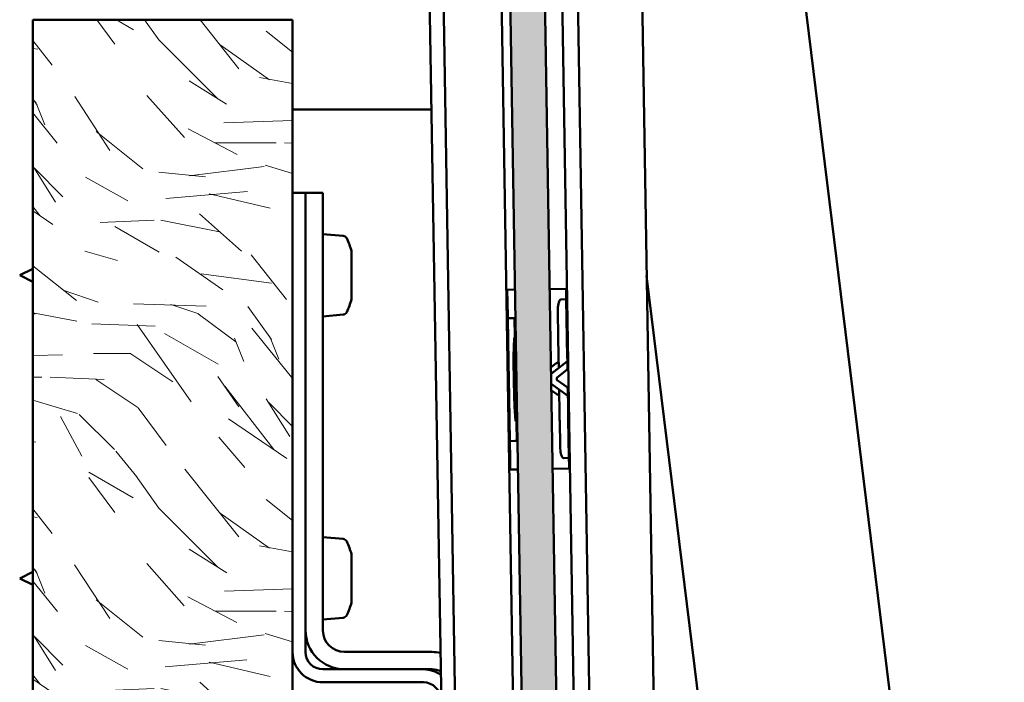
# Model space of a CAD drawing. Header units: millimetres. Extents: x 200 to 13555, y -185 to 8310.
# Tile 83 of 94: x 9221 to 9334, y 4506 to 4583. Entities that reach past the tile are written whole.
import ezdxf

# ---------------------------------------------------------------- set-up
doc = ezdxf.new("R2010")
doc.units = ezdxf.units.MM
doc.header["$LTSCALE"] = 10
doc.layers.add('Schraffur', color=7, linetype='Continuous', lineweight=18)
doc.layers.add('Sichtbare Kanten(DIN)', color=7, linetype='Continuous', lineweight=50)

msp = doc.modelspace()

# ---------------------------------------------------------------- hatches: boundary and pattern name
at = {"layer": 'Schraffur'}
h = msp.add_hatch(dxfattribs=at)
h.set_pattern_fill('WOOD', color=256, scale=38.23228370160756, angle=120.00017538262, style=0, pattern_type=2)
h.set_pattern_definition([(115.23617538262, (-5.62871197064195, -3.249761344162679), (177.1654283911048, -383.3264295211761), [4.603778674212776, -455.774700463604]), (131.31007538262, (-7.591560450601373, 0.9146095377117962), (-109.5750044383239, 113.3241373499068), [5.848430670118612, -189.0987868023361]), (165.00017538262, (-11.45229904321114, 5.30763280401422), (-33.11008066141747, -19.11624911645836), [4.325485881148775, -49.74325967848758]), (166.84777538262, (-15.63040413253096, 6.427138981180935), (-764.2771678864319, 176.7971829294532), [8.384989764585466, -830.114636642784]), (132.99477538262, (-23.79545187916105, 8.335050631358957), (238.2662641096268, -259.758219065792), [5.100836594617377, -504.979649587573]), (120.00017538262, (-27.27386560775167, 12.06587248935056), (-52.22631361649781, 13.99382721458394), [9.558070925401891, -28.67421277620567]), (110.5381753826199, (-32.0529264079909, 20.34339009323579), (62.4722023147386, -184.6662940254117), [4.651148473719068, -227.9068486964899]), (114.28917538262, (-14.56843098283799, -8.41114700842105), (138.9338814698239, -317.1079226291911), [3.842306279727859, -380.3875188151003]), (120.00017538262, (-16.14895459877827, -4.908977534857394), (-52.22631361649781, 13.99382721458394), [5.734842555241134, -32.49744114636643]), (148.30097538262, (-19.01639107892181, 0.05753302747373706), (-408.9399162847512, 249.513365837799), [5.644920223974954, -558.8489373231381]), (172.12517538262, (-23.81920762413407, 3.023705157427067), (242.015179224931, -36.85912366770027), [8.718298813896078, -427.1960683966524]), (159.28957538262, (-32.4552943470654, 4.218191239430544), (-280.2477040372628, 103.0791941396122), [5.433839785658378, -537.9473478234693]), (126.34037538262, (-37.53798743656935, 6.139837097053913), (-186.0400342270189, 245.764239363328), [6.924172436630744, -339.283990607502]), (108.1111753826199, (-41.64111262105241, 11.71732490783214), (168.2937329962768, -520.8896911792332), [7.423371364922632, -734.912426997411]), (113.2901753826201, (-24.83255281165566, -14.3371824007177), (-138.9352784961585, 317.1073833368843), [6.544296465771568, -647.888102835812]), (123.36667538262, (-27.42011274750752, -8.326145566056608), (-338.970059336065, 510.6442682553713), [6.510728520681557, -644.5618941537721]), (153.69027538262, (-31.00097479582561, -2.888596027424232), (71.34255827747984, -47.1038405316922), [6.892439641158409, -130.9558943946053]), (167.48977538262, (-37.17941831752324, 0.16629021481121), (-555.3717487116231, 120.8212079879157), [6.223756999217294, -616.1514841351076]), (134.93157538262, (-43.2554135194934, 1.514448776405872), (-309.6095518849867, 306.8628787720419), [5.935256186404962, -587.5881449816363]), (120.00017538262, (-47.44725281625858, 5.716309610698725), (-52.22631361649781, 13.99382721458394), [4.587874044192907, -33.64440965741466]), (107.00517538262, (-49.74120200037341, 9.689518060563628), (-105.8237955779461, 336.2238380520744), [5.100836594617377, -504.979649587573]), (120.00017538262, (-5.926035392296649, 10.26412182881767), (-52.22631361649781, 13.99382721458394), [0, -38.23228370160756]), (343.1521753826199, (-13.56882000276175, 12.03209520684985), (-750.2818375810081, 229.0283769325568), [8.384989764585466, -830.114636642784]), (326.56517538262, (-38.65378094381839, -9.51432278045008), (52.22628454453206, -13.99384438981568), [3.419610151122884, -82.07018483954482]), (308.13017538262, (-35.8000786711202, -11.39847868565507), (147.8072378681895, -179.5445023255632), [5.406847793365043, -264.9363447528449]), (276.80117538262, (-32.46160321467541, -15.65156367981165), (29.35958536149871, -203.782908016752), [2.91169426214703, -288.2568908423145]), (146.56527538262, (-13.56882000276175, 12.03209520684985), (-52.22630896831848, 13.99375323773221), [4.274484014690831, -81.21531097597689]), (126.70997538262, (-17.13594784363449, 14.3872900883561), (205.1561442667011, -278.8746324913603), [6.544296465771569, -647.8881028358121]), (109.87517538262, (-21.04791059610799, 19.63367719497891), (-225.6418352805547, 620.2197580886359), [10.87437022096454, -1076.563760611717]), (109.69517538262, (-1.986604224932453, -1.146974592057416), (-81.5868810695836, 217.7770643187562), [4.274484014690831, -423.1740321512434]), (135.5242753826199, (-3.427189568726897, 2.877458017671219), (309.608041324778, -306.861344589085), [7.142364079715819, -707.0946173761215]), (162.87907538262, (-8.523616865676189, 7.881458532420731), (645.8309539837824, -201.035701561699), [7.304277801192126, -723.1215907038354]), (154.69537538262, (-15.50420006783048, 10.03175677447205), (-422.9333767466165, 197.2867778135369), [6.045059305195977, -598.4614064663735]), (129.46247538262, (-20.96921802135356, 12.61560404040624), (-128.6912638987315, 146.434199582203), [6.976741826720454, -225.5811788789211]), (113.41817538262, (-25.40344390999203, 18.0019294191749), (258.7554123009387, -601.1039284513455), [10.00634445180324, -990.6290565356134]), (111.8701753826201, (-10.26412182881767, -5.926035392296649), (81.58781442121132, -217.7765745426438), [5.406847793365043, -264.9363447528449]), (131.31007538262, (-12.27819446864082, -0.9083006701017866), (-109.5750044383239, 113.3241373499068), [5.848430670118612, -189.0987868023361]), (162.51057538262, (-16.13893306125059, 3.484722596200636), (541.3777063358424, -173.0483246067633), [6.223756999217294, -616.1514841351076]), (165.00017538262, (-22.07498999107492, 5.355144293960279), (-33.11008066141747, -19.11624911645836), [7.028928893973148, -47.0398548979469]), (137.35417538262, (-28.86441076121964, 7.174341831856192), (380.9501749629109, -353.9650785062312), [6.408915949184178, -634.4800409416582]), (116.6341753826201, (-33.57851319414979, 11.51614093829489), (272.7540290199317, -548.8747666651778), [6.510728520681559, -644.5618941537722]), (102.8971753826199, (-36.49717383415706, 17.3360153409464), (-91.82995953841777, 388.4480968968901), [5.200164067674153, -514.8168161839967]), (111.25417538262, (-18.54163943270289, -10.70509619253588), (-100.7043699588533, 250.8864784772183), [5.028654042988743, -497.8378589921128]), (134.93157538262, (-20.36454964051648, -6.01846217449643), (-309.6095518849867, 306.8628787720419), [5.935256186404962, -587.5881449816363]), (152.00557538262, (-24.55638893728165, -1.816601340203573), (194.9115111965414, -108.2016022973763), [7.213667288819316, -353.4689325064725]), (169.89927538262, (-30.92599489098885, 1.569385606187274), (640.7081494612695, -115.6992503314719), [9.496708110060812, -940.1739117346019]), (135.94557538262, (-40.27550718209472, 3.234910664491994), (109.5751244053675, -113.3241245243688), [5.566696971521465, -272.7686103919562]), (113.9911753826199, (-44.27618404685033, 7.105670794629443), (-158.0517731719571, 350.2155638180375), [7.304277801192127, -723.1215907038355]), (96.80117538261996, (-47.24606884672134, 13.77890903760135), (-29.35958536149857, 203.782908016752), [2.91169426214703, -288.2568908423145]), (110.5381753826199, (-28.47466055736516, -16.43996915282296), (62.4722023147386, -184.6662940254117), [4.651148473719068, -227.9068486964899]), (130.00817538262, (-30.10640833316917, -12.08443583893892), (-276.4991682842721, 325.9784998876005), [6.59992443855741, -653.3935516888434]), (157.40557538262, (-34.34947178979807, -7.029211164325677), (-579.6137102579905, 239.2687340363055), [8.182052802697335, -810.0235715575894]), (149.05477538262, (-8.79347187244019, 15.2306323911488), (-266.2538939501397, 155.3054733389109), [3.936243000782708, -389.6901980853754]), (130.78447538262, (-12.16943728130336, 17.25472656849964), (405.1912849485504, -472.41373068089), [8.17314468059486, -809.1404058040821]), (112.87517538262, (-17.50825117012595, 23.44319162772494), (100.7036961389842, -250.8867158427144), [9.247165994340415, -298.9913691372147])])
h.paths.add_polyline_path([(9279.358287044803, 4460.832053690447), (9283.357738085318, 4460.898321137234), (9265.979100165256, 5509.754356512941), (9261.979649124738, 5509.688089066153)])
h = msp.add_hatch(dxfattribs=at)
h.set_pattern_fill('WOOD', color=256, scale=38.23228370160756, angle=135.00021045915, style=0, pattern_type=2)
h.set_pattern_definition([(130.23621045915, (-4.595815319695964, -4.595849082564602), (270.3410418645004, -324.4109456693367), [4.603778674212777, -455.7747004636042]), (146.31011045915, (-7.569602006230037, -1.081400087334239), (-135.1718213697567, 81.10253024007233), [5.84843067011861, -189.0987868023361]), (180.00021045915, (-12.43578919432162, 2.162698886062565), (-27.0342161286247, -27.03441473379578), [4.325485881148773, -49.74325967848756]), (181.84781045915, (-16.76127832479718, 2.162682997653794), (-783.9935164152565, -27.03700174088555), [8.384989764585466, -830.114636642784]), (147.99481045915, (-25.14191252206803, 1.892309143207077), (297.3780281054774, -189.2391433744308), [5.100836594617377, -504.979649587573]), (135.00021045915, (-29.46741158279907, 4.59572396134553), (-54.0686141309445, -0.0001986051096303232), [9.558070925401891, -28.67421277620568]), (125.53821045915, (-36.22601317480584, 11.35427590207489), (108.1387668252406, -162.2048806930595), [4.651148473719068, -227.9068486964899]), (129.28921045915, (-11.89505141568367, -11.89513880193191), (216.2735594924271, -270.3438652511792), [3.842306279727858, -380.3875188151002]), (135.00021045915, (-14.3281499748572, -8.921373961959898), (-54.0686141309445, -0.0001986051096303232), [5.734842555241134, -32.49744114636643]), (163.30101045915, (-18.38331093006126, -4.866242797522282), (-459.5845203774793, 135.1696840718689), [5.644920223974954, -558.8489373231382]), (187.12521045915, (-23.790178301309, -3.244204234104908), (243.308538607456, 27.03510705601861), [8.718298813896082, -427.1960683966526]), (174.28961045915, (-32.44115259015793, -4.325608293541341), (-297.377370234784, 27.03323056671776), [5.433839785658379, -537.9473478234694]), (141.34041045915, (-37.84801598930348, -3.784942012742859), (-243.3094553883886, 189.239173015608), [6.924172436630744, -339.283990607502]), (123.1112104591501, (-43.25489329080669, 0.5405272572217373), (297.3757169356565, -459.5830000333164), [7.423371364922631, -734.912426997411]), (128.29021045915, (-20.27565582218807, -20.2758047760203), (-216.2747693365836, 270.3429827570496), [6.544296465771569, -647.8881028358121]), (138.36671045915, (-24.33082074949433, -15.13930132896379), (-459.5846448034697, 405.512298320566), [6.510728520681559, -644.5618941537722]), (168.69031045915, (-29.19701190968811, -10.8138300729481), (81.1030071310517, -27.03395362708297), [6.892439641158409, -130.9558943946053]), (182.48981045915, (-35.9555936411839, -9.462139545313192), (-567.7187283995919, -27.03680807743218), [6.223756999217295, -616.1514841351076]), (149.93161045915, (-42.17348327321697, -9.73250545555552), (-378.4819518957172, 216.2736994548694), [5.935256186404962, -587.5881449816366]), (135.00021045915, (-47.31001253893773, -6.75875054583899), (-54.0686141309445, -0.0001986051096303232), [4.587874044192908, -33.64440965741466]), (122.00521045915, (-50.55414130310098, -3.514645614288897), (-189.2392519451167, 297.3779590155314), [5.100836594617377, -504.979649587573]), (135.00021045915, (-8.38066597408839, 8.380604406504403), (-54.0686141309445, -0.0001986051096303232), [0, -38.23228370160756]), (358.1522104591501, (-16.22061403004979, 8.110232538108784), (-783.9935262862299, 27.03671551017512), [8.384989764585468, -830.1146366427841]), (341.56521045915, (-34.87418560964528, -19.19448611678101), (54.0685904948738, 0.0001744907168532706), [3.419610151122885, -82.07018483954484]), (323.13021045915, (-31.63006478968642, -20.27584648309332), (189.2404477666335, -135.1712277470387), [5.406847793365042, -264.9363447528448]), (291.80121045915, (-27.30456374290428, -23.51994744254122), (81.10219526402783, -189.2403043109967), [2.911694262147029, -288.2568908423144]), (161.56531045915, (-16.22061403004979, 8.110232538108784), (-54.0685904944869, -0.0002688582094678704), [4.274484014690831, -81.21531097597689]), (141.71001045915, (-20.27576505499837, 9.461932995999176), (270.3438166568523, -216.2737269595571), [6.544296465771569, -647.8881028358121]), (124.87521045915, (-25.41229829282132, 13.51706018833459), (-378.4782927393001, 540.6856462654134), [10.87437022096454, -1076.563760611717]), (124.69521045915, (-1.622052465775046, -1.622064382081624), (-135.1718431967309, 189.2401693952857), [4.27448401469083, -423.1740321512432]), (150.52431045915, (-4.055153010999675, 1.892386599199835), (378.4800957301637, -216.2726085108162), [7.142364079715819, -707.0946173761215]), (177.87911045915, (-10.27305654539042, 5.40682367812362), (675.8566827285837, -27.03181157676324), [7.304277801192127, -723.1215907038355]), (169.69541045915, (-17.57232044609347, 5.677139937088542), (-459.5838964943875, 81.10089980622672), [6.04505930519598, -598.4614064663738]), (144.46251045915, (-23.51987197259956, 6.758490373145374), (-162.20624132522, 108.1367258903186), [6.976741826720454, -225.5811788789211]), (128.41821045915, (-29.19709135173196, 10.8136155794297), (405.5159946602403, -513.6507317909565), [10.00634445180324, -990.6290565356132]), (126.87021045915, (-8.380604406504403, -8.38066597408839), (135.1726179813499, -189.2394547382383), [5.406847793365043, -264.9363447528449]), (146.31011045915, (-11.62473714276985, -4.055188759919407), (-135.1718213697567, 81.10253024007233), [5.84843067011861, -189.0987868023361]), (177.51061045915, (-16.49092433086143, -0.8110897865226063), (567.7189270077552, -27.03263738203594), [6.223756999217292, -616.1514841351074]), (180.00021045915, (-22.70881594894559, -0.540769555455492), (-27.0342161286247, -27.03441473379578), [7.028928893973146, -47.03985489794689]), (152.35421045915, (-29.73773578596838, -0.5407953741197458), (459.5826650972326, -243.3065690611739), [6.408915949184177, -634.4800409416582]), (131.6342104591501, (-35.41495119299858, 2.432957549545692), (405.5196851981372, -459.5781269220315), [6.510728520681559, -644.5618941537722]), (117.89721045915, (-39.74045819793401, 7.299116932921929), (-189.2389102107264, 351.4445906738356), [5.200164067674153, -514.8168161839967]), (126.25421045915, (-15.13915634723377, -15.13926756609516), (-162.2072829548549, 216.2734208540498), [5.028654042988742, -497.8378589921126]), (149.93161045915, (-18.11294501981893, -11.08413242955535), (-378.4819518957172, 216.2736994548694), [5.935256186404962, -587.5881449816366]), (167.00561045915, (-23.24947428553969, -8.110377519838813), (216.2747309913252, -54.06777849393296), [7.213667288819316, -353.4689325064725]), (184.89931045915, (-30.27840008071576, -6.488344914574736), (648.821685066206, 54.07097466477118), [9.49670811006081, -940.1739117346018]), (150.94561045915, (-39.7404045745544, -7.29940888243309), (135.1719339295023, -81.10248680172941), [5.566696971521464, -272.7686103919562]), (128.99121045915, (-44.60658977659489, -4.59599605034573), (-243.3089294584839, 297.3752998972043), [7.304277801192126, -723.1215907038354]), (111.80121045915, (-49.20244283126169, 1.081191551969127), (-81.10219526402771, 189.2403043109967), [2.91169426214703, -288.2568908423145]), (125.53821045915, (-23.24941867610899, -23.24958947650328), (108.1387668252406, -162.2048806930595), [4.651148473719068, -227.9068486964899]), (145.00821045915, (-25.95286328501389, -19.46479641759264), (-351.4472806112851, 243.3075859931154), [6.59992443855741, -653.3935516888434]), (172.40561045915, (-31.35973860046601, -15.6800132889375), (-621.7912069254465, 81.10040195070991), [8.182052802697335, -810.0235715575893]), (164.05481045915, (-12.43582692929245, 12.43573557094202), (-297.3775764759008, 81.101807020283), [3.936243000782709, -389.6901980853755]), (145.78451045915, (-16.22063389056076, 13.51709395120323), (513.654612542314, -351.4450872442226), [8.17314468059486, -809.1404058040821]), (127.87521045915, (-22.97922753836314, 18.11290132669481), (162.2066935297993, -216.2738245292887), [9.247165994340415, -298.9913691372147])])
h.paths.add_polyline_path([(9252.175636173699, 4582.737897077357), (9222.175636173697, 4582.737897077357), (9222.175636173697, 4462.737897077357), (9252.175636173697, 4462.737897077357)])

# ---------------------------------------------------------------- linework, layer by layer
at = {"layer": 'Sichtbare Kanten(DIN)'}
for p, q in [((9269.818400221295, 4475.23294476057), (9252.650276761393, 5511.383763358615)), ((9261.979649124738, 5509.688089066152), (9279.3582870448, 4460.832053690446)), ((9283.357738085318, 4460.898321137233), (9265.979100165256, 5509.754356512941)), ((9294.572767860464, 4461.084144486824), (9277.22233529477, 5508.237897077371)), ((9287.157216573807, 4460.961275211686), (9269.819435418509, 5507.351474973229)), ((9278.174532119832, 4471.913963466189), (9261.075514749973, 5503.89400988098)), ((9285.357463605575, 4460.931454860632), (9268.119644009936, 5501.288656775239)), ((9271.448944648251, 4473.402745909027), (9254.446374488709, 5499.561896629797)), ((9334.331429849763, 4397.443043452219), (9292.175636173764, 4740.774576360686)), ((9252.175636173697, 4582.737897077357), (9222.175636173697, 4582.737897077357)), ((9222.175636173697, 4582.737897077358), (9222.175636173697, 4462.737897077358)), ((9252.175636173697, 4462.737897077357), (9252.175636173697, 4582.737897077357)), ((9252.17563617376, 4572.377872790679), (9253.57563617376, 4572.377872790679)), ((9268.208792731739, 4572.377872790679), (9253.57563617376, 4572.377872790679)), ((9253.675636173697, 4562.737897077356), (9252.175636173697, 4562.737897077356)), ((9253.675636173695, 4509.737897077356), (9253.675636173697, 4562.737897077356)), ((9253.675636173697, 4562.737897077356), (9253.675636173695, 4512.237897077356)), ((9255.675636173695, 4562.737897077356), (9253.675636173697, 4562.737897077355)), ((9255.675636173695, 4512.237897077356), (9255.675636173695, 4562.737897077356)), ((9258.013929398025, 4557.783322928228), (9255.675636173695, 4557.987897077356)), ((9258.981880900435, 4556.016397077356), (9258.981880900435, 4550.459397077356)), ((9220.675636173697, 4553.237897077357), (9222.175636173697, 4553.987897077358)), ((9220.675636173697, 4553.237897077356), (9222.175636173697, 4552.487897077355)), ((9293.04723892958, 4553.154664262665), (9312.578031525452, 4394.08905604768)), ((9276.954834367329, 4551.562745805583), (9276.96039532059, 4551.227124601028)), ((9276.955225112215, 4551.563149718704), (9277.854704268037, 4551.578053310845)), ((9276.960395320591, 4551.227124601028), (9276.97504880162, 4550.342740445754)), ((9281.854155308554, 4551.644320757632), (9283.7534972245, 4551.67579121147)), ((9283.759462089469, 4551.339779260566), (9283.753901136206, 4551.675400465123)), ((9283.774115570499, 4550.455395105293), (9283.75946208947, 4551.339779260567)), ((9277.009187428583, 4548.282365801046), (9276.975048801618, 4550.342740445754)), ((9283.17419791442, 4550.445454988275), (9283.774115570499, 4550.455395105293)), ((9283.774115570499, 4550.455395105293), (9283.848519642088, 4545.964872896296)), ((9258.013929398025, 4548.692471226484), (9255.675636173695, 4548.487897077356)), ((9282.79818471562, 4548.994461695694), (9282.844911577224, 4546.174347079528)), ((9277.595664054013, 4548.292083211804), (9277.009187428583, 4548.282365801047)), ((9277.050267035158, 4545.803080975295), (9277.009187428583, 4548.282365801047)), ((9277.595664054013, 4548.292083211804), (9277.809077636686, 4548.295619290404)), ((9277.809077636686, 4548.295619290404), (9277.844218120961, 4546.174779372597)), ((9277.093645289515, 4543.185065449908), (9277.05026703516, 4545.803080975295)), ((9277.845203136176, 4546.115330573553), (9277.844218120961, 4546.174779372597)), ((9277.893535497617, 4543.198318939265), (9277.845203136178, 4546.115330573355)), ((9282.844911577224, 4546.174347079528), (9282.848078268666, 4545.983227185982)), ((9282.879742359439, 4544.072198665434), (9282.848078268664, 4545.983227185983)), ((9283.848519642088, 4545.964872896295), (9283.852011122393, 4545.754150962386)), ((9283.881485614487, 4543.975271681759), (9283.852011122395, 4545.754150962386)), ((9282.884904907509, 4543.760622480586), (9282.87974235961, 4544.072198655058)), ((9283.881485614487, 4543.975271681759), (9283.883299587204, 4543.865792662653)), ((9277.093645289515, 4543.185065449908), (9277.159912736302, 4539.185614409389)), ((9277.693562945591, 4543.195005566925), (9277.759830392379, 4539.195554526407)), ((9277.893535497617, 4543.198318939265), (9277.959802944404, 4539.198867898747)), ((9282.617566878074, 4543.067474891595), (9282.004155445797, 4542.591335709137)), ((9282.016580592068, 4541.84143863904), (9283.892712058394, 4543.297720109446)), ((9282.895334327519, 4543.13117383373), (9282.793829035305, 4543.129491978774)), ((9282.904446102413, 4542.58124930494), (9282.88490490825, 4543.760622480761)), ((9283.88329958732, 4543.865792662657), (9283.892607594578, 4543.304024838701)), ((9283.892607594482, 4543.304024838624), (9283.892712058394, 4543.297720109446)), ((9283.893904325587, 4543.225762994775), (9283.892712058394, 4543.297720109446)), ((9283.906586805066, 4542.460335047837), (9283.893904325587, 4543.225762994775)), ((9282.713443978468, 4541.432927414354), (9283.829248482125, 4542.29903165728)), ((9282.03563248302, 4540.691596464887), (9283.958979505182, 4539.298269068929)), ((9282.674774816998, 4541.352275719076), (9282.677259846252, 4541.202296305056)), ((9282.718579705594, 4541.122969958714), (9283.862465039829, 4540.294306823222)), ((9282.676906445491, 4539.486143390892), (9282.048057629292, 4539.94169939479)), ((9282.956631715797, 4539.431681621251), (9282.855126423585, 4539.429999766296)), ((9282.947519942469, 4539.981606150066), (9282.967061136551, 4538.802232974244)), ((9283.94510475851, 4540.135654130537), (9283.957787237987, 4539.370226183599)), ((9277.159912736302, 4539.185614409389), (9277.203290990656, 4536.567598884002)), ((9277.959802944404, 4539.198867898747), (9278.008135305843, 4536.281856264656)), ((9282.967061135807, 4538.802232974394), (9282.972223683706, 4538.490656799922)), ((9282.972223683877, 4538.490656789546), (9283.003887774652, 4536.579628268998)), ((9283.957787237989, 4539.370226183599), (9283.958979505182, 4539.298269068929)), ((9283.959083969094, 4539.291964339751), (9283.958979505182, 4539.298269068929)), ((9283.968391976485, 4538.730196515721), (9283.959083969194, 4539.291964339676)), ((9283.970205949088, 4538.620717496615), (9283.96839197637, 4538.730196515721)), ((9283.970205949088, 4538.620717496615), (9283.99968044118, 4536.841838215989)), ((9277.203290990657, 4536.567598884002), (9277.244370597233, 4534.08831405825)), ((9278.008135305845, 4536.281856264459), (9278.00912032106, 4536.222407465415)), ((9278.044260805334, 4534.101567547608), (9278.00912032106, 4536.222407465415)), ((9283.007054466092, 4536.388508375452), (9283.003887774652, 4536.579628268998)), ((9283.053781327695, 4533.568393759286), (9283.007054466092, 4536.388508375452)), ((9284.003171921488, 4536.63111628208), (9283.99968044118, 4536.841838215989)), ((9284.077575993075, 4532.140594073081), (9284.003171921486, 4536.631116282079)), ((9277.830847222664, 4534.098031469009), (9277.244370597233, 4534.088314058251)), ((9277.244370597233, 4534.088314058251), (9277.278509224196, 4532.027939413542)), ((9277.830847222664, 4534.098031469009), (9278.044260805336, 4534.101567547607)), ((9277.293162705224, 4531.143555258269), (9277.278509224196, 4532.027939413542)), ((9283.477658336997, 4532.130653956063), (9284.077575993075, 4532.140594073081)), ((9284.077575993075, 4532.14059407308), (9284.092229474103, 4531.256209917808)), ((9277.298723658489, 4530.807934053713), (9277.293162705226, 4531.143555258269)), ((9277.299127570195, 4530.807543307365), (9278.198606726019, 4530.822446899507)), ((9282.198057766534, 4530.888714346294), (9284.09739968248, 4530.920184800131)), ((9284.092229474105, 4531.256209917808), (9284.097790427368, 4530.920588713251)), ((9258.013929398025, 4522.783322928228), (9255.675636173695, 4522.987897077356)), ((9258.981880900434, 4521.016397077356), (9258.981880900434, 4515.459397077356)), ((9220.675636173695, 4518.237897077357), (9222.175636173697, 4518.987897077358)), ((9220.675636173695, 4518.237897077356), (9222.175636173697, 4517.487897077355)), ((9258.013929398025, 4513.692471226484), (9255.675636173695, 4513.487897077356)), ((9268.275636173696, 4509.737897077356), (9258.175636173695, 4509.737897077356)), ((9267.275636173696, 4507.737897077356), (9255.675636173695, 4507.737897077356)), ((9258.175636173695, 4507.737897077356), (9268.275636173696, 4507.737897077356)), ((9255.675636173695, 4506.237897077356), (9267.275636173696, 4506.237897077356))]:
    msp.add_line(p, q, dxfattribs=at)
for centre, radius, start, end in [((9257.97035152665, 4557.285225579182), 0.4999999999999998, 25.21616648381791, 85.00000000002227), ((9249.375636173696, 4553.237897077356), 10, 16.13192781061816, 25.21616648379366), ((9249.375636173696, 4553.237897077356), 9.999999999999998, 334.7838335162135, 343.8680721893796), ((9257.97035152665, 4549.19056857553), 0.4999999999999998, 274.9999999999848, 334.7838335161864), ((9282.804459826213, 4542.579592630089), 0.0999999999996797, 307.8191523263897, 0.9492481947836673), ((9283.706614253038, 4542.457021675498), 0.2000000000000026, 307.8191523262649, 0.9492546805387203), ((9282.774761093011, 4541.353932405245), 0.1000000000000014, 127.81915232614, 180.9492546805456), ((9282.777246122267, 4541.203952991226), 0.1000000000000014, 180.9492546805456, 234.0793570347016), ((9282.847533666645, 4539.979949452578), 0.0999999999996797, 0.9492611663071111, 54.07935703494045), ((9283.745132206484, 4540.132340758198), 0.2000000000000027, 0.949254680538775, 54.07935703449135), ((9257.97035152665, 4522.285225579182), 0.4999999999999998, 25.21616648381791, 85.00000000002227), ((9249.375636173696, 4518.237897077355), 10, 16.13192781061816, 25.21616648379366), ((9249.375636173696, 4518.237897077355), 9.999999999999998, 334.7838335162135, 343.8680721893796), ((9257.97035152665, 4514.19056857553), 0.4999999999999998, 274.9999999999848, 334.7838335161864), ((9258.175636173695, 4512.237897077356), 4.5, 180, 270), ((9258.175636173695, 4512.237897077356), 2.499999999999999, 180, 270), ((9255.675636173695, 4509.737897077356), 3.500000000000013, 180, 270), ((9255.675636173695, 4509.737897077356), 2.000000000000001, 180, 270), ((9268.275636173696, 4505.237897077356), 4.499999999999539, 77.51523653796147, 90), ((9267.275636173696, 4504.237897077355), 3.49999999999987, 54.85519492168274, 89.99999999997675), ((9268.275636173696, 4505.237897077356), 2.499999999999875, 66.22915426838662, 90.00000000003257), ((9267.275636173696, 4504.237897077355), 2.000000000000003, 0, 90)]:
    msp.add_arc(centre, radius, start, end, dxfattribs=at)
for points in [[(9276.955225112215, 4551.563149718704), (9276.954960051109, 4551.563145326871), (9276.954829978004, 4551.563010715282), (9276.954834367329, 4551.562745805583)], [(9277.299127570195, 4530.807543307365), (9277.298862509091, 4530.807538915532), (9277.298728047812, 4530.807669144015), (9277.298723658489, 4530.807934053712)]]:
    msp.add_open_spline(points, degree=3, dxfattribs=at)
for points, knots in [([(9283.753901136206, 4551.675400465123), (9283.753900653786, 4551.675429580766), (9283.753898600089, 4551.675457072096), (9283.753865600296, 4551.675692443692), (9283.753733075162, 4551.675795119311), (9283.7534972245, 4551.67579121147)], [0.0517844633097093, 0.0517844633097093, 0.0517844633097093, 0.0517844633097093, 0.05194443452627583, 0.05194443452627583, 0.05324013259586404, 0.05324013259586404, 0.05324013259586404, 0.05324013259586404]), ([(9283.17419791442, 4550.445454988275), (9283.170752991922, 4550.445398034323), (9283.16729499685, 4550.445205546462), (9283.149164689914, 4550.443474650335), (9283.1352216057, 4550.439686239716), (9283.103820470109, 4550.426476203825), (9283.087396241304, 4550.41556166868), (9283.045628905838, 4550.380653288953), (9283.022597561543, 4550.351268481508), (9282.964345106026, 4550.261020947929), (9282.929356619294, 4550.178237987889), (9282.846328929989, 4549.88964038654), (9282.811497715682, 4549.637612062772), (9282.797030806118, 4549.218855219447), (9282.796266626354, 4549.108061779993), (9282.798184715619, 4548.994461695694)], [0.6953655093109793, 0.6953655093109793, 0.6953655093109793, 0.6953655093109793, 0.6979310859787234, 0.6979310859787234, 0.7087699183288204, 0.7087699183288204, 0.7238137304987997, 0.7238137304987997, 0.752373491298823, 0.752373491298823, 0.8133816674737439, 0.8133816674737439, 0.9254470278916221, 0.9254470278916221, 0.9641923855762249, 0.9641923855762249, 0.9641923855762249, 0.9641923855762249]), ([(9277.693562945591, 4543.195005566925), (9277.689557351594, 4543.436755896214), (9277.688717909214, 4543.678483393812), (9277.690520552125, 4543.920171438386), (9277.692313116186, 4544.160508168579), (9277.696718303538, 4544.400805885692), (9277.703415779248, 4544.641347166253), (9277.704316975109, 4544.673713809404), (9277.705259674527, 4544.706084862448), (9277.706242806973, 4544.738445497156), (9277.712430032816, 4544.9421032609), (9277.720218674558, 4545.145348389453), (9277.72934189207, 4545.344484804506), (9277.73106562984, 4545.382109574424), (9277.732837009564, 4545.419587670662), (9277.734651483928, 4545.45690350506), (9277.743961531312, 4545.64837062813), (9277.754406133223, 4545.835565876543), (9277.765371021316, 4546.01638354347)], [0, 0, 0, 0, 0.2534363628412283, 0.2534363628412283, 0.2534363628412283, 0.5054557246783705, 0.5054557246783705, 0.5054557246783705, 0.5393668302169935, 0.5393668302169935, 0.5393668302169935, 0.7527822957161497, 0.7527822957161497, 0.7527822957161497, 0.793104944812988, 0.793104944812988, 0.793104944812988, 1, 1, 1, 1]), ([(9282.617566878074, 4543.067474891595), (9282.639698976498, 4543.084654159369), (9282.664526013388, 4543.103925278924), (9282.734387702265, 4543.128507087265), (9282.765814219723, 4543.129027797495), (9282.793829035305, 4543.129491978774)], [0, 0, 0, 0, 0.008405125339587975, 0.008405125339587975, 0.0168109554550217, 0.0168109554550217, 0.0168109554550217, 0.0168109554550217]), ([(9282.676906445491, 4539.486143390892), (9282.699595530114, 4539.46970677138), (9282.725047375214, 4539.451268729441), (9282.795685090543, 4539.429014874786), (9282.827111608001, 4539.429535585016), (9282.855126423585, 4539.429999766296)], [0, 0, 0, 0, 0.008405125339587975, 0.008405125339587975, 0.0168109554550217, 0.0168109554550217, 0.0168109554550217, 0.0168109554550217]), ([(9277.759830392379, 4539.195554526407), (9277.763835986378, 4538.953804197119), (9277.771005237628, 4538.712181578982), (9277.780813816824, 4538.470685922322), (9277.790567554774, 4538.230540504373), (9277.802931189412, 4537.990520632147), (9277.817593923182, 4537.750333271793), (9277.819566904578, 4537.718014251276), (9277.821581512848, 4537.685692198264), (9277.823636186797, 4537.653381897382), (9277.836567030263, 4537.450040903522), (9277.851084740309, 4537.247165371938), (9277.866800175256, 4537.048440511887), (9277.869769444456, 4537.010893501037), (9277.872781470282, 4536.973494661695), (9277.875831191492, 4536.936259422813), (9277.891479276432, 4536.745205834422), (9277.908119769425, 4536.558459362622), (9277.925068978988, 4536.378104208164)], [0, 0, 0, 0, 0.2534363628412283, 0.2534363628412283, 0.2534363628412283, 0.5054557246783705, 0.5054557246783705, 0.5054557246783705, 0.5393668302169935, 0.5393668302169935, 0.5393668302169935, 0.7527822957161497, 0.7527822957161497, 0.7527822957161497, 0.793104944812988, 0.793104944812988, 0.793104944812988, 1, 1, 1, 1]), ([(9283.477658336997, 4532.130653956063), (9283.474213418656, 4532.130596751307), (9283.470750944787, 4532.13067457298), (9283.452573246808, 4532.131803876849), (9283.438512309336, 4532.135128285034), (9283.406690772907, 4532.147290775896), (9283.38991397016, 4532.157655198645), (9283.347013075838, 4532.19116069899), (9283.323020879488, 4532.219766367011), (9283.261810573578, 4532.308034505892), (9283.224098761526, 4532.38961288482), (9283.131555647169, 4532.675301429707), (9283.088394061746, 4532.926037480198), (9283.06006202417, 4533.344085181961), (9283.055627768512, 4533.454792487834), (9283.053781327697, 4533.568393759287)], [0.6953655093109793, 0.6953655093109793, 0.6953655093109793, 0.6953655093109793, 0.6979310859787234, 0.6979310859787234, 0.7087699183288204, 0.7087699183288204, 0.7238137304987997, 0.7238137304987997, 0.752373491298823, 0.752373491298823, 0.8133816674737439, 0.8133816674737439, 0.9254470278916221, 0.9254470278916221, 0.9641923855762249, 0.9641923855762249, 0.9641923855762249, 0.9641923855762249]), ([(9284.097790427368, 4530.920588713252), (9284.09779090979, 4530.920559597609), (9284.097789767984, 4530.920532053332), (9284.097764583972, 4530.92029571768), (9284.097635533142, 4530.920188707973), (9284.09739968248, 4530.920184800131)], [0.0517844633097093, 0.0517844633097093, 0.0517844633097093, 0.0517844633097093, 0.05194443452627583, 0.05194443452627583, 0.05324013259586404, 0.05324013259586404, 0.05324013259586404, 0.05324013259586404])]:
    msp.add_open_spline(points, degree=3, knots=knots, dxfattribs=at)

doc.saveas('drawing.dxf')
